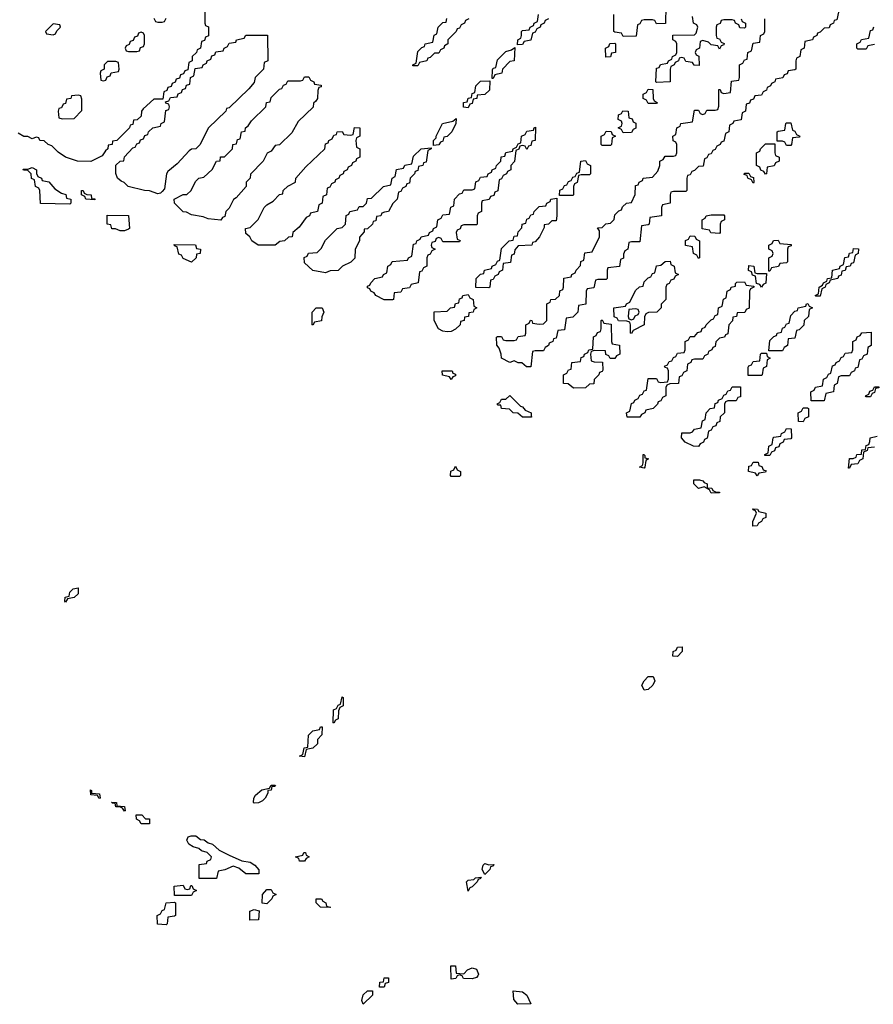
# Model space of a CAD drawing. Header units: inches. Extents: x 2710028 to 2964570, y 496606 to 722708.
# Tile 160 of 228: x 2851851 to 2855924, y 693626 to 698326. Entities that reach past the tile are written whole.
import ezdxf

# ---------------------------------------------------------------- set-up
doc = ezdxf.new("R2010")
doc.units = ezdxf.units.IN
doc.header["$MEASUREMENT"] = 0
doc.layers.add('C8659', color=7, linetype='Continuous')

msp = doc.modelspace()

# ---------------------------------------------------------------- linework, layer by layer
at = {"layer": 'C8659', "color": 6}
for points in [[(2854934, 698390), (2854932.7, 698307.3), (2854890, 698306), (2854882, 698322), (2854870, 698326), (2854830, 698326), (2854818, 698322), (2854810, 698306), (2854798, 698302), (2854792.7, 698247.3), (2854730, 698246), (2854722, 698262), (2854690, 698266), (2854686, 698270), (2854686, 698350)], [(2852734, 698370), (2852734, 698310), (2852738, 698298), (2852751.6, 698291.6), (2852751.6, 698248.4), (2852738, 698242), (2852732.7, 698227.3), (2852718, 698222), (2852714, 698190), (2852698, 698182), (2852694, 698170), (2852674, 698150), (2852674, 698130), (2852658, 698122), (2852652.7, 698087.3), (2852638, 698082), (2852632.7, 698067.3), (2852618, 698062), (2852612.7, 698047.3), (2852598, 698042), (2852592.7, 698027.3), (2852578, 698022), (2852572.7, 698007.3), (2852558, 698002), (2852552.7, 697987.3), (2852538, 697982), (2852534, 697946), (2852490, 697946), (2852439.6, 697900.4), (2852432, 697890), (2852430, 697866), (2852411.6, 697848.4), (2852394, 697846), (2852390, 697826), (2852378, 697822), (2852374, 697810), (2852314, 697750), (2852294, 697746), (2852292, 697730), (2852272.7, 697727.3), (2852270.9, 697709.1), (2852259.6, 697700.4), (2852243.6, 697676.4), (2852190, 697649.3), (2852126, 697650), (2852068.7, 697670), (2852033.6, 697693.6), (2852004, 697724), (2851986, 697730), (2851968, 697748), (2851946, 697750), (2851942, 697762), (2851930, 697766), (2851910, 697758), (2851889, 697769), (2851870, 697769.2), (2851844, 697784)], [(2852490, 698334), (2852498, 698318), (2852510, 698314), (2852530, 698314), (2852542, 698318), (2852550, 698334)], [(2853994, 698330), (2853978, 698322), (2853974, 698310), (2853958, 698302), (2853950, 698286), (2853938, 698282), (2853934, 698270), (2853894, 698230), (2853894, 698210), (2853878, 698202), (2853874, 698190), (2853858, 698182), (2853850, 698166), (2853830, 698166), (2853810, 698146), (2853798, 698142), (2853794, 698130), (2853758, 698122), (2853750, 698106), (2853726, 698106), (2853726, 698110), (2853742, 698118), (2853750, 698174), (2853770, 698194), (2853782, 698198), (2853786, 698210), (2853822, 698218), (2853828.4, 698251.6), (2853842, 698258), (2853848, 698290), (2853870, 698312), (2853886, 698314), (2853888.9, 698331.1)], [(2855758, 698362), (2855750, 698326), (2855738, 698322), (2855734, 698310), (2855718, 698302), (2855712.7, 698287.3), (2855690, 698286), (2855670, 698266), (2855658, 698262), (2855654, 698250), (2855638, 698242), (2855634, 698230), (2855598, 698222), (2855594, 698190), (2855578, 698182), (2855574, 698150), (2855558, 698142), (2855554, 698130), (2855554, 698090), (2855550, 698086), (2855518, 698082), (2855512.7, 698067.3), (2855498, 698062), (2855491.6, 698048.4), (2855458, 698042), (2855454, 698030), (2855438, 698022), (2855434, 698010), (2855418, 698002), (2855414, 697990), (2855398, 697982), (2855390, 697966), (2855358, 697962), (2855352.7, 697947.3), (2855338, 697942), (2855332.7, 697927.3), (2855318, 697922), (2855314, 697890), (2855298, 697882), (2855292.7, 697847.3), (2855258, 697842), (2855254, 697830), (2855238, 697822), (2855234, 697790), (2855218, 697782), (2855210, 697746), (2855198, 697742), (2855194, 697730), (2855178, 697722), (2855170, 697706), (2855158, 697702), (2855150, 697686), (2855138, 697682), (2855130, 697666), (2855118, 697662), (2855112.7, 697627.3), (2855090, 697626), (2855070, 697606), (2855058, 697602), (2855050, 697586), (2855038, 697582), (2855034, 697570), (2855034, 697510), (2855030, 697506), (2854970, 697506), (2854958, 697502), (2854954, 697490), (2854954, 697450), (2854918, 697442), (2854914, 697430), (2854914, 697390), (2854858, 697382), (2854854, 697350), (2854850, 697346), (2854818, 697342), (2854810, 697266), (2854770, 697266), (2854758, 697262), (2854752, 697230), (2854738, 697222), (2854732.7, 697207.3), (2854731.6, 697188.4), (2854718, 697182), (2854712.7, 697147.3), (2854658, 697142), (2854654, 697130), (2854654, 697090), (2854650, 697086), (2854610, 697086), (2854598, 697082), (2854590, 697046), (2854558, 697042), (2854554, 697030), (2854552.7, 696967.3), (2854518, 696962), (2854514, 696930), (2854490, 696906), (2854458, 696902), (2854450, 696846), (2854418, 696842), (2854410, 696806), (2854398, 696802), (2854394, 696790), (2854378, 696782), (2854374, 696770), (2854358, 696762), (2854350, 696746), (2854310, 696746), (2854298, 696742), (2854290, 696668.7), (2854268.9, 696668.9), (2854247.3, 696687.3), (2854230, 696688), (2854210, 696698), (2854190, 696689.2), (2854149, 696710), (2854148.7, 696728.7), (2854138, 696758), (2854127.3, 696772.7), (2854126, 696810), (2854130, 696814), (2854150, 696814), (2854158, 696798), (2854170, 696794), (2854210, 696794), (2854222, 696798), (2854230, 696814), (2854262, 696818), (2854266, 696830), (2854266, 696870), (2854282, 696878), (2854288.4, 696891.6), (2854294, 696890), (2854298, 696878), (2854330, 696872), (2854350, 696874), (2854366, 696890), (2854366, 696970), (2854382, 696978), (2854386, 696990), (2854407.3, 696992.7), (2854426, 697010), (2854428.7, 697031.3), (2854442, 697038), (2854446, 697050), (2854448, 697092), (2854482, 697098), (2854486, 697110), (2854502, 697118), (2854506, 697130), (2854527.3, 697152.7), (2854528.4, 697171.6), (2854542, 697178), (2854547.3, 697212.7), (2854582, 697218), (2854618, 697290), (2854618, 697318), (2854608, 697332), (2854630, 697334), (2854648.4, 697351.6), (2854670, 697354), (2854687.3, 697372.7), (2854690, 697394), (2854710, 697414), (2854722, 697418), (2854727.3, 697432.7), (2854746, 697450), (2854770, 697454), (2854788.4, 697491.6), (2854790, 697534), (2854802, 697538), (2854806, 697550), (2854822, 697558), (2854826, 697570), (2854870, 697574), (2854896.4, 697603.6), (2854906, 697630), (2854906, 697650), (2854922, 697658), (2854930, 697674), (2854970, 697674), (2854982, 697678), (2854986, 697690), (2854986, 697730), (2854982, 697742), (2854968.4, 697748.4), (2854968, 697770), (2854982, 697778), (2854986, 697810), (2855002, 697818), (2855006, 697830), (2855062, 697838), (2855070, 697894), (2855090, 697894), (2855098, 697878), (2855110, 697874), (2855122, 697878), (2855130, 697894), (2855170, 697894), (2855182, 697898), (2855187.3, 697912.7), (2855187.3, 697992.7), (2855192.7, 697992.7), (2855198, 697978), (2855210, 697974), (2855242, 697978), (2855247.3, 698032.7), (2855282, 698038), (2855286, 698050), (2855286, 698110), (2855302, 698118), (2855310, 698134), (2855322, 698138), (2855326, 698170), (2855342, 698178), (2855350, 698214), (2855382, 698218), (2855386, 698250), (2855402, 698258), (2855406, 698270), (2855406, 698330)], [(2854374, 698330), (2854358, 698322), (2854354, 698310), (2854338, 698302), (2854334, 698290), (2854318, 698282), (2854310, 698266), (2854298, 698262), (2854290, 698228), (2854258, 698222), (2854250, 698208), (2854226, 698206), (2854228, 698230), (2854242, 698238), (2854246, 698250), (2854246, 698270), (2854250, 698274), (2854282, 698278), (2854286, 698290), (2854302, 698298), (2854306, 698310), (2854322, 698318), (2854326, 698350)], [(2855294, 698330), (2855298, 698318), (2855314, 698310), (2855314, 698290), (2855310, 698286), (2855287.3, 698287.3), (2855282, 698302), (2855266, 698310), (2855262, 698322), (2855250, 698326), (2855210, 698326), (2855198, 698322), (2855192.7, 698307.3), (2855178, 698302), (2855174, 698290), (2855174, 698250), (2855178, 698238), (2855190, 698234), (2855198, 698218), (2855212, 698212), (2855210, 698206), (2855198, 698202), (2855190, 698186), (2855182, 698202), (2855150, 698206), (2855138, 698218), (2855110, 698226), (2855098, 698222), (2855094, 698190), (2855078, 698182), (2855074, 698170), (2855078, 698158), (2855091.6, 698151.6), (2855092.7, 698107.3), (2855068.4, 698108.4), (2855062, 698122), (2855030, 698126), (2855022, 698142), (2855010, 698146), (2854998, 698142), (2854994, 698130), (2854978, 698122), (2854974, 698110), (2854958, 698102), (2854954, 698090), (2854954, 698030), (2854890, 698026), (2854886, 698030), (2854890, 698094), (2854902, 698098), (2854908.4, 698111.6), (2854942, 698118), (2854946, 698130), (2854962, 698138), (2854966, 698150), (2854982, 698158), (2854986, 698170), (2854986, 698210), (2854982, 698222), (2854968, 698230), (2854967.3, 698252.7), (2855070, 698254), (2855078, 698262), (2855086, 698290), (2855082, 698302), (2855066, 698310), (2855062, 698342)], [(2855930, 698208), (2855898, 698202), (2855890, 698186), (2855850, 698186), (2855846, 698190), (2855846, 698210), (2855862, 698218), (2855868.4, 698231.6), (2855902, 698238), (2855910, 698274), (2855922, 698278), (2855927.3, 698292.7)], [(2855930, 696286), (2855898, 696282), (2855894, 696270), (2855878, 696262), (2855874, 696230), (2855858, 696222), (2855850, 696206), (2855818, 696202), (2855810, 696186), (2855806, 696186), (2855810, 696231.3), (2855828, 696232), (2855842, 696238), (2855846, 696250), (2855867.3, 696252.7), (2855870, 696272), (2855886, 696274), (2855890, 696294), (2855902, 696298), (2855908, 696312), (2855908.7, 696330), (2855942, 696338)]]:
    msp.add_lwpolyline(points, dxfattribs=at)
for points in [[(2852010, 698306), (2851974, 698270), (2851978, 698258), (2852010, 698254), (2852022, 698258), (2852027.3, 698272.7), (2852046, 698290), (2852042, 698302)], [(2852510, 697495.3), (2852470, 697509), (2852446, 697510), (2852368.7, 697530), (2852349.3, 697549.3), (2852334.6, 697554.6), (2852318, 697570), (2852308.7, 697591.3), (2852309.1, 697630.9), (2852330, 697651.3), (2852347.3, 697652.7), (2852350, 697672), (2852390, 697714), (2852402, 697718), (2852410, 697734), (2852422, 697738), (2852427.3, 697752.7), (2852442, 697758), (2852447.3, 697772.7), (2852462, 697778), (2852466, 697790), (2852486, 697810), (2852522, 697818), (2852526, 697830), (2852542, 697838), (2852548, 697892), (2852562, 697898), (2852566, 697910), (2852562, 697922), (2852547.3, 697927.3), (2852546, 697934), (2852562, 697938), (2852570, 697954), (2852602, 697958), (2852607.3, 697972.7), (2852622, 697978), (2852627.3, 697992.7), (2852642, 697998), (2852647.3, 698012.7), (2852662, 698018), (2852666, 698050), (2852682, 698058), (2852687.3, 698092.7), (2852722, 698098), (2852726, 698110), (2852742, 698118), (2852746, 698130), (2852762, 698138), (2852767.3, 698152.7), (2852782, 698158), (2852787.3, 698172.7), (2852822, 698178), (2852826, 698190), (2852842, 698198), (2852850, 698214), (2852882, 698218), (2852886, 698230), (2852922, 698238), (2852930, 698252), (2853032.7, 698252.7), (2853034, 698130), (2853018, 698122), (2853014, 698090), (2852974, 698050), (2852970, 698026), (2852943.6, 697996.4), (2852850, 697906), (2852838, 697902), (2852834, 697890), (2852752, 697810), (2852710, 697728), (2852690.9, 697709.1), (2852670, 697708), (2852659.6, 697700.4), (2852602, 697638), (2852558, 697602), (2852551.3, 697590), (2852542, 697518), (2852530, 697506), (2852522, 697498)], [(2852430, 698266), (2852418, 698262), (2852412.7, 698247.3), (2852398, 698242), (2852392.7, 698227.3), (2852378, 698222), (2852372.7, 698207.3), (2852358, 698202), (2852354, 698190), (2852358, 698178), (2852370, 698174), (2852410, 698174), (2852422, 698178), (2852427.3, 698192.7), (2852442, 698198), (2852446, 698210), (2852446, 698250), (2852442, 698262)], [(2854106, 698046), (2854107.3, 698087.3), (2854110, 698094), (2854122, 698098), (2854130, 698134), (2854170, 698174), (2854198, 698182), (2854214, 698194), (2854210.9, 698129.1), (2854190, 698126), (2854154, 698090), (2854152, 698070), (2854118, 698062), (2854110, 698046)], [(2854647.3, 698147.3), (2854646, 698190), (2854662, 698198), (2854667.3, 698212.7), (2854690, 698214), (2854694, 698210), (2854694, 698170), (2854674, 698166), (2854670, 698148)], [(2852310, 698126), (2852270, 698126), (2852254, 698110), (2852254, 698090), (2852238, 698082), (2852234, 698070), (2852238, 698038), (2852250, 698034), (2852262, 698038), (2852267.3, 698052.7), (2852282, 698058), (2852287.3, 698072.7), (2852322, 698078), (2852326, 698090), (2852322, 698122)], [(2852810, 697368.7), (2852750, 697375.3), (2852725.6, 697385.6), (2852670, 697394), (2852646.6, 697406.6), (2852630, 697409.4), (2852588.7, 697450), (2852588, 697470), (2852630, 697491.3), (2852648, 697492), (2852668.7, 697511.3), (2852690, 697554), (2852706, 697570), (2852730, 697574), (2852768.4, 697611.6), (2852789.3, 697650.7), (2852807.3, 697652.7), (2852809.3, 697670.7), (2852828, 697672), (2852848.4, 697691.6), (2852866, 697710), (2852868, 697730), (2852886, 697734), (2852890, 697754), (2852902, 697758), (2852908.9, 697791.1), (2852926, 697794), (2852928, 697810), (2852940.4, 697819.6), (2852956.4, 697843.6), (2853026, 697910), (2853028, 697930), (2853046, 697934), (2853050, 697954), (2853090, 697994), (2853102, 697998), (2853110, 698014), (2853122, 698018), (2853130, 698034), (2853190, 698034), (2853202, 698038), (2853210, 698054), (2853230, 698054), (2853238, 698038), (2853254, 698030), (2853258, 698018), (2853290, 698014), (2853290, 698006), (2853278, 698002), (2853272.7, 697987.3), (2853271.3, 697950), (2853263.6, 697936.4), (2853252, 697928), (2853250.9, 697909.1), (2853179.6, 697840.4), (2853150, 697786), (2853090, 697728), (2853070, 697726), (2853050, 697698), (2853031.6, 697688.4), (2853012, 697650), (2852952, 697588), (2852950.9, 697569.1), (2852932, 697550), (2852931.3, 697530), (2852883.6, 697476.4), (2852871.6, 697468.4), (2852850, 697426), (2852834, 697410), (2852830, 697386), (2852818, 697382)], [(2853990, 697906), (2853968, 697908), (2853968.7, 697930), (2853986, 697934), (2853990, 697952), (2854006, 697954), (2854010, 697974), (2854022, 697978), (2854028, 698010), (2854050, 698032), (2854094, 698034), (2854092, 697990), (2854070, 697968.7), (2854034, 697966), (2854032, 697950), (2854014, 697946), (2854010, 697926), (2853998, 697922)], [(2852130, 697966), (2852098, 697962), (2852094, 697950), (2852074, 697946), (2852070, 697926), (2852058, 697922), (2852050, 697906), (2852038, 697902), (2852034, 697890), (2852038, 697858), (2852052.7, 697852.7), (2852110, 697854), (2852147.3, 697892.7), (2852147.3, 697947.3), (2852142, 697962)], [(2854850, 697926), (2854842, 697942), (2854826, 697950), (2854826, 697970), (2854842, 697978), (2854850, 697994), (2854872.7, 697992.7), (2854874, 697950), (2854878, 697938), (2854892, 697930), (2854890, 697926)], [(2854730, 697786), (2854722, 697802), (2854706, 697810), (2854722, 697818), (2854726, 697830), (2854722, 697842), (2854706, 697850), (2854708.4, 697871.6), (2854722, 697878), (2854728.4, 697891.6), (2854754, 697890), (2854758, 697858), (2854772.7, 697852.7), (2854778, 697838), (2854791.6, 697831.6), (2854791.6, 697808.4), (2854778, 697802), (2854770, 697788)], [(2853070, 697249), (2852988.7, 697250), (2852958, 697270), (2852948.7, 697288.7), (2852930, 697306), (2852928.7, 697330), (2852950, 697334), (2852988.4, 697371.6), (2853018, 697430), (2853030, 697442), (2853060.4, 697459.6), (2853090, 697492), (2853106, 697494), (2853108, 697510), (2853130, 697532), (2853166, 697550), (2853168, 697570), (2853216.4, 697623.6), (2853306, 697710), (2853310, 697734), (2853322, 697738), (2853326, 697750), (2853342, 697758), (2853350, 697774), (2853362, 697778), (2853366, 697790), (2853390, 697792), (2853398, 697778), (2853430, 697774), (2853442, 697778), (2853448.9, 697811.1), (2853474, 697810), (2853474, 697770), (2853458, 697762), (2853454, 697750), (2853458, 697718), (2853474, 697710), (2853474, 697670), (2853458, 697662), (2853454, 697650), (2853438, 697642), (2853434, 697630), (2853418, 697622), (2853414, 697610), (2853398, 697602), (2853394, 697590), (2853378, 697582), (2853374, 697570), (2853358, 697562), (2853354, 697550), (2853338, 697542), (2853330, 697526), (2853318, 697522), (2853314, 697490), (2853298, 697482), (2853294, 697450), (2853278, 697442), (2853272, 697410), (2853238, 697402), (2853234, 697390), (2853218, 697382), (2853183.6, 697336.4), (2853154, 697310), (2853151.1, 697288.9), (2853132.7, 697287.3), (2853114, 697270), (2853092.7, 697267.3)], [(2854270, 697706), (2854262, 697722), (2854250, 697726), (2854238, 697722), (2854232.7, 697707.3), (2854218, 697702), (2854211.6, 697648.4), (2854194, 697630), (2854194, 697610), (2854178, 697602), (2854174, 697590), (2854158, 697582), (2854150, 697566), (2854138, 697562), (2854131.6, 697508.4), (2854118, 697502), (2854112.7, 697487.3), (2854098, 697482), (2854091.6, 697468.4), (2854058, 697462), (2854054, 697450), (2854054, 697410), (2854038, 697402), (2854034, 697390), (2854034, 697350), (2854030, 697346), (2853970, 697346), (2853958, 697342), (2853952.7, 697327.3), (2853938, 697322), (2853934, 697310), (2853938, 697278), (2853952.7, 697272.7), (2853950, 697266), (2853870, 697266), (2853862, 697282), (2853850, 697286), (2853838, 697282), (2853832.7, 697267.3), (2853818, 697262), (2853814, 697250), (2853818, 697238), (2853834, 697230), (2853818, 697222), (2853810, 697206), (2853798, 697202), (2853794, 697190), (2853794, 697150), (2853778, 697142), (2853770, 697126), (2853758, 697122), (2853752, 697070), (2853718, 697062), (2853710, 697046), (2853678, 697042), (2853670, 697026), (2853638, 697022), (2853634, 696990), (2853630, 696988), (2853590, 696988.7), (2853550, 697008.7), (2853542, 697022), (2853526, 697030), (2853522, 697042), (2853510, 697046), (2853510, 697054), (2853522, 697058), (2853526, 697070), (2853546, 697090), (2853582, 697098), (2853586, 697110), (2853602, 697118), (2853608, 697150), (2853622, 697158), (2853628.4, 697171.6), (2853702, 697178), (2853706, 697190), (2853722, 697198), (2853730, 697254), (2853742, 697258), (2853746, 697270), (2853762, 697278), (2853766, 697290), (2853802, 697298), (2853806, 697310), (2853822, 697318), (2853826, 697330), (2853842, 697338), (2853846, 697370), (2853862, 697378), (2853870, 697394), (2853902, 697398), (2853908.7, 697431.3), (2853922, 697438), (2853926, 697470), (2853950, 697494), (2853962, 697498), (2853970, 697514), (2854010, 697514), (2854022, 697518), (2854027.3, 697552.7), (2854042, 697558), (2854050, 697574), (2854082, 697578), (2854086, 697590), (2854102, 697598), (2854106, 697610), (2854122, 697618), (2854126, 697630), (2854146, 697650), (2854148.7, 697671.3), (2854166, 697674), (2854170, 697692), (2854202, 697698), (2854206, 697710), (2854222, 697718), (2854230, 697734), (2854242, 697738), (2854246, 697770), (2854262, 697778), (2854270, 697794), (2854302, 697798), (2854306, 697810), (2854312.7, 697812.7), (2854311, 697749), (2854294, 697746), (2854290, 697726), (2854278, 697722)], [(2853826, 697726), (2853826, 697750), (2853838, 697762), (2853838, 697770), (2853869, 697830), (2853918, 697842), (2853934, 697854), (2853932, 697830), (2853912, 697790), (2853890, 697768), (2853874, 697766), (2853870, 697746), (2853858, 697742), (2853850, 697728)], [(2855510, 697726), (2855502, 697742), (2855490, 697746), (2855466, 697746), (2855466, 697790), (2855470, 697794), (2855502, 697798), (2855506, 697830), (2855510, 697834), (2855530, 697834), (2855538, 697798), (2855550, 697794), (2855558, 697778), (2855574, 697770), (2855570, 697766), (2855538, 697762), (2855534, 697730), (2855530, 697726)], [(2854630, 697726), (2854626, 697730), (2854626, 697770), (2854642, 697778), (2854650, 697794), (2854672.7, 697792.7), (2854678, 697778), (2854694, 697770), (2854678, 697762), (2854674, 697730), (2854670, 697726)], [(2855410, 697588), (2855402, 697602), (2855387.3, 697607.3), (2855382, 697622), (2855366, 697630), (2855366, 697690), (2855382, 697698), (2855386, 697710), (2855410, 697734), (2855454, 697734), (2855454, 697690), (2855458, 697678), (2855474, 697670), (2855474, 697650), (2855458, 697642), (2855451.3, 697628.7), (2855418, 697622), (2855414, 697590)], [(2853310, 697118), (2853250, 697129.2), (2853210, 697166), (2853208.4, 697191.6), (2853222, 697198), (2853228.4, 697211.6), (2853270, 697214), (2853290, 697234), (2853310, 697274), (2853326, 697290), (2853366, 697330), (2853390, 697334), (2853406, 697350), (2853408.4, 697391.6), (2853422, 697398), (2853426, 697410), (2853462, 697418), (2853470, 697434), (2853490, 697434), (2853506, 697450), (2853510, 697472), (2853530, 697474), (2853586, 697530), (2853622, 697538), (2853628, 697570), (2853642, 697578), (2853648.9, 697611.1), (2853682, 697618), (2853688.4, 697631.6), (2853722, 697638), (2853730, 697674), (2853766, 697710), (2853814, 697714), (2853814, 697710), (2853798, 697702), (2853790, 697646), (2853778, 697642), (2853774, 697630), (2853754, 697626), (2853750, 697606), (2853738, 697602), (2853734, 697590), (2853714, 697570), (2853710, 697546), (2853698, 697542), (2853694, 697530), (2853678, 697522), (2853670, 697506), (2853658, 697502), (2853652, 697470), (2853631, 697449), (2853611.3, 697410), (2853592, 697408), (2853578, 697402), (2853574, 697390), (2853554, 697386), (2853550, 697366), (2853538, 697362), (2853534, 697350), (2853510, 697328), (2853494, 697326), (2853494, 697314), (2853472.7, 697287.3), (2853472, 697270), (2853452, 697230), (2853450, 697188), (2853430.9, 697169.1), (2853391.1, 697148.9), (2853370, 697128.7), (2853332.7, 697127.3)], [(2852090, 697446), (2851950, 697448), (2851946, 697510), (2851942, 697522), (2851926, 697530), (2851922, 697562), (2851907.3, 697567.3), (2851906, 697590), (2851890, 697606), (2851868.4, 697608.4), (2851867.3, 697612.7), (2851890, 697612), (2851910, 697621), (2851931, 697610), (2851931.6, 697591.6), (2851938, 697578), (2851954, 697570), (2851958, 697558), (2851990, 697552), (2852018, 697518), (2852050, 697498), (2852071, 697491), (2852074, 697474), (2852094, 697470), (2852094, 697450)], [(2854426, 697486), (2854428.4, 697511.6), (2854442, 697518), (2854450, 697534), (2854462, 697538), (2854470, 697554), (2854482, 697558), (2854490, 697574), (2854502, 697578), (2854510, 697594), (2854522, 697598), (2854528, 697650), (2854550, 697654), (2854558, 697638), (2854574, 697630), (2854574, 697590), (2854570, 697586), (2854530, 697586), (2854518, 697582), (2854511.6, 697548.4), (2854498, 697542), (2854494, 697530), (2854494, 697490), (2854490, 697486)], [(2855350, 697546), (2855342, 697562), (2855326, 697570), (2855322, 697582), (2855307.3, 697587.3), (2855310, 697594), (2855330, 697594), (2855338, 697578), (2855352.7, 697572.7), (2855354, 697550)], [(2852210, 697466), (2852166, 697470), (2852162, 697482), (2852146, 697490), (2852146, 697510), (2852154, 697510), (2852158, 697498), (2852171.3, 697491.3), (2852191.3, 697490), (2852192.7, 697472.7), (2852210, 697471.3)], [(2854090, 697046), (2854027.3, 697047.3), (2854029.1, 697090.9), (2854050, 697112), (2854066, 697114), (2854068.9, 697131.1), (2854102, 697138), (2854106, 697150), (2854122, 697158), (2854130, 697174), (2854142, 697178), (2854150, 697234), (2854186, 697270), (2854206, 697274), (2854210, 697292), (2854226, 697294), (2854230, 697314), (2854247.3, 697332.7), (2854248, 697350), (2854266, 697354), (2854270, 697374), (2854282, 697378), (2854290, 697394), (2854302, 697398), (2854306, 697410), (2854330, 697434), (2854362, 697438), (2854366, 697450), (2854382, 697458), (2854386, 697470), (2854414, 697474), (2854414, 697390), (2854410, 697366), (2854390, 697366), (2854374, 697350), (2854354, 697346), (2854354, 697334), (2854330.9, 697289.1), (2854310, 697266), (2854298, 697262), (2854294, 697250), (2854230, 697246), (2854212.7, 697227.3), (2854210, 697206), (2854198, 697202), (2854192.7, 697167.3), (2854158, 697162), (2854154, 697130), (2854138, 697122), (2854134, 697110), (2854118, 697102), (2854110, 697086), (2854098, 697082), (2854094, 697050)], [(2852330, 697318), (2852307.3, 697327.3), (2852290, 697328), (2852286, 697346), (2852268.7, 697350), (2852267.3, 697392.7), (2852370, 697391.3), (2852374, 697330), (2852370, 697326), (2852350, 697318)], [(2855190, 697306), (2855148.4, 697308.4), (2855142, 697322), (2855107.3, 697327.3), (2855108, 697370), (2855122, 697378), (2855126, 697390), (2855150, 697394), (2855210, 697394), (2855214, 697390), (2855214, 697370), (2855198, 697362), (2855194, 697350), (2855194, 697310)], [(2855090, 697186), (2855082, 697202), (2855066, 697210), (2855062, 697242), (2855028.4, 697248.4), (2855028.4, 697271.6), (2855042, 697278), (2855050, 697294), (2855072.7, 697292.7), (2855078, 697278), (2855094, 697270), (2855094, 697190)], [(2852670, 697168.7), (2852630, 697186), (2852622, 697202), (2852610, 697206), (2852602, 697242), (2852590, 697246), (2852587.3, 697252.7), (2852690, 697250.7), (2852694, 697234), (2852714, 697230), (2852712, 697210), (2852694, 697206), (2852692, 697190)], [(2855426, 697126), (2855426, 697190), (2855442, 697198), (2855446, 697210), (2855442, 697222), (2855426, 697230), (2855426, 697250), (2855442, 697258), (2855448.4, 697271.6), (2855470, 697274), (2855478, 697258), (2855532.7, 697252.7), (2855532.7, 697247.3), (2855518, 697242), (2855514, 697230), (2855514, 697170), (2855510, 697166), (2855478, 697162), (2855471.6, 697148.4), (2855438, 697142), (2855430, 697126)], [(2855650, 697006), (2855646, 697010), (2855662, 697018), (2855666, 697050), (2855682, 697058), (2855686, 697070), (2855702, 697078), (2855706, 697090), (2855726, 697094), (2855728.9, 697131.1), (2855762, 697138), (2855766, 697150), (2855782, 697158), (2855788.9, 697191.1), (2855806, 697194), (2855810, 697212), (2855826, 697214), (2855830, 697234), (2855852.7, 697232.7), (2855852, 697210), (2855838, 697202), (2855830, 697166), (2855818, 697162), (2855814, 697150), (2855794, 697146), (2855790, 697128), (2855774, 697126), (2855770, 697106), (2855758, 697102), (2855754, 697090), (2855718, 697082), (2855714, 697070), (2855698, 697062), (2855694, 697050), (2855678, 697042), (2855670, 697006)], [(2854770, 696828), (2854766, 696830), (2854766, 696870), (2854762, 696882), (2854747.3, 696887.3), (2854708, 696888), (2854702, 696902), (2854688, 696908), (2854686, 696950), (2854742, 696958), (2854746, 696970), (2854762, 696978), (2854790, 697034), (2854808.4, 697051.6), (2854826, 697054), (2854830, 697074), (2854850, 697094), (2854862, 697098), (2854870, 697114), (2854882, 697118), (2854888.9, 697151.1), (2854910, 697154), (2854930, 697172), (2854954, 697174), (2854958, 697158), (2854974, 697150), (2854978, 697118), (2854994, 697110), (2854978, 697102), (2854972.7, 697087.3), (2854958, 697082), (2854950, 697066), (2854938, 697062), (2854934, 697050), (2854934, 696990), (2854912, 696968), (2854911.3, 696950), (2854890.9, 696929.1), (2854852, 696928), (2854838, 696922), (2854832.7, 696907.3), (2854830.9, 696869.1), (2854778, 696842)], [(2855370, 697114), (2855414, 697114), (2855411.6, 697068.4), (2855398, 697062), (2855390, 697048.7), (2855382, 697062), (2855366, 697066), (2855362, 697102), (2855347.3, 697107.3), (2855342, 697122), (2855328.4, 697128.4), (2855330, 697152), (2855354, 697150), (2855358, 697118)], [(2854810, 696428), (2854750, 696428.7), (2854746, 696450), (2854762, 696458), (2854770, 696494), (2854782, 696498), (2854786, 696510), (2854802, 696518), (2854810, 696534), (2854822, 696538), (2854830, 696554), (2854842, 696558), (2854850, 696614), (2854890, 696614), (2854898, 696598), (2854910, 696594), (2854942, 696598), (2854946, 696610), (2854946, 696650), (2854942, 696662), (2854930, 696666), (2854928.4, 696671.6), (2854942, 696678), (2854950, 696694), (2854962, 696698), (2854970, 696714), (2854982, 696718), (2854990, 696734), (2855022, 696738), (2855026, 696750), (2855026, 696790), (2855042, 696798), (2855050, 696814), (2855070, 696814), (2855087.3, 696832.7), (2855102, 696838), (2855107.3, 696852.7), (2855122, 696858), (2855126, 696870), (2855150, 696894), (2855162, 696898), (2855170, 696914), (2855182, 696918), (2855186, 696950), (2855202, 696958), (2855208.7, 696991.3), (2855222, 696998), (2855226, 697030), (2855242, 697038), (2855246, 697050), (2855266, 697054), (2855266, 697066), (2855272.7, 697072.7), (2855310, 697074), (2855318, 697058), (2855354, 697054), (2855354, 697050), (2855338, 697042), (2855334, 697030), (2855331.6, 696948.4), (2855318, 696942), (2855311.6, 696928.4), (2855274, 696926), (2855271.1, 696908.9), (2855254, 696906), (2855251.6, 696888.4), (2855234, 696870), (2855230, 696826), (2855218, 696822), (2855214, 696810), (2855190, 696806), (2855172, 696788), (2855170, 696766), (2855158, 696762), (2855154, 696750), (2855138, 696742), (2855134, 696730), (2855118, 696722), (2855110, 696706), (2855070, 696706), (2855058, 696702), (2855054, 696690), (2855038, 696682), (2855034, 696650), (2855018, 696642), (2855010, 696626), (2854998, 696622), (2854994, 696590), (2854952.7, 696587.3), (2854938, 696582), (2854934, 696570), (2854934, 696530), (2854918, 696522), (2854910, 696506), (2854898, 696502), (2854894, 696490), (2854874, 696470), (2854838, 696462), (2854834, 696450), (2854818, 696442)], [(2853890, 696835.3), (2853870, 696839), (2853848.7, 696850), (2853828, 696890), (2853828.4, 696931.6), (2853890, 696934), (2853906, 696950), (2853926, 696954), (2853930, 696972), (2853946, 696974), (2853950, 696994), (2853962, 696998), (2853966, 697010), (2853990, 697014), (2853998, 696998), (2854014, 696990), (2854018, 696958), (2854032, 696950), (2854018, 696942), (2854014, 696930), (2853994, 696926), (2853992, 696910), (2853974, 696906), (2853972, 696890), (2853954, 696886), (2853952, 696870), (2853930, 696848), (2853910, 696838)], [(2855426, 696746), (2855430, 696794), (2855450, 696814), (2855462, 696818), (2855466, 696830), (2855486, 696834), (2855490, 696854), (2855502, 696858), (2855510, 696874), (2855522, 696878), (2855530, 696914), (2855550, 696934), (2855562, 696938), (2855566, 696950), (2855602, 696958), (2855606, 696970), (2855612, 696972), (2855618, 696958), (2855634, 696950), (2855618, 696942), (2855614, 696910), (2855594, 696890), (2855592.7, 696867.3), (2855570, 696846), (2855558, 696842), (2855550, 696806), (2855518, 696802), (2855514, 696770), (2855498, 696762), (2855490, 696746)], [(2853250, 696868), (2853246, 696870), (2853246, 696930), (2853266, 696950), (2853294, 696950), (2853302, 696930), (2853292.7, 696907.3), (2853291.6, 696888.4), (2853258, 696882)], [(2854790, 696946), (2854758, 696942), (2854754, 696910), (2854758, 696898), (2854770, 696894), (2854782, 696898), (2854787.3, 696912.7), (2854802, 696918), (2854806, 696930), (2854802, 696942)], [(2854668, 696708), (2854662, 696722), (2854648.4, 696728.4), (2854646, 696746), (2854592.7, 696747.3), (2854578, 696742), (2854574, 696730), (2854578, 696698), (2854592.7, 696692.7), (2854632, 696692), (2854632.7, 696652.7), (2854630, 696646), (2854618, 696642), (2854614, 696630), (2854592, 696608), (2854590, 696588), (2854570, 696586), (2854550, 696568), (2854492.7, 696567.3), (2854467.3, 696587.3), (2854446, 696590), (2854446, 696630), (2854462, 696638), (2854470, 696654), (2854482, 696658), (2854486, 696690), (2854526, 696694), (2854530, 696714), (2854542, 696718), (2854546, 696730), (2854562, 696738), (2854566, 696750), (2854586, 696754), (2854588.4, 696811.6), (2854602, 696818), (2854607.3, 696832.7), (2854622, 696838), (2854626, 696850), (2854626, 696890), (2854630, 696894), (2854638, 696878), (2854672.7, 696872.7), (2854674, 696790), (2854678, 696778), (2854712.7, 696772.7), (2854714, 696730), (2854698, 696722), (2854690, 696708)], [(2855690, 696506), (2855627.3, 696507.3), (2855626, 696550), (2855642, 696558), (2855648.4, 696571.6), (2855682, 696578), (2855686, 696610), (2855702, 696618), (2855710, 696634), (2855722, 696638), (2855730, 696674), (2855742, 696678), (2855746, 696690), (2855762, 696698), (2855770, 696714), (2855782, 696718), (2855790, 696734), (2855822, 696738), (2855826, 696750), (2855826, 696790), (2855842, 696798), (2855847.3, 696812.7), (2855862, 696818), (2855870, 696832), (2855914, 696834), (2855914, 696770), (2855898, 696762), (2855894, 696730), (2855878, 696722), (2855870, 696706), (2855858, 696702), (2855850, 696666), (2855838, 696662), (2855834, 696650), (2855818, 696642), (2855810, 696626), (2855770, 696626), (2855758, 696622), (2855751.3, 696588.7), (2855738, 696582), (2855734, 696550), (2855698, 696542)], [(2855327.3, 696627.3), (2855327.3, 696667.3), (2855330, 696674), (2855342, 696678), (2855350, 696694), (2855382, 696698), (2855386, 696730), (2855390, 696734), (2855414, 696734), (2855418, 696718), (2855432, 696710), (2855418, 696702), (2855414, 696670), (2855398, 696662), (2855394, 696630), (2855390, 696628)], [(2853910, 696608.7), (2853902, 696622), (2853868.7, 696628.7), (2853866, 696650), (2853914, 696650), (2853918, 696638), (2853930, 696634), (2853930.8, 696629.2), (2853930, 696626), (2853918, 696622)], [(2855090, 696288.7), (2855066, 696290), (2855026, 696310), (2855008, 696330), (2855010, 696354), (2855050, 696354), (2855062, 696358), (2855070, 696372), (2855102, 696378), (2855108.7, 696411.3), (2855122, 696418), (2855126, 696450), (2855146, 696470), (2855166, 696474), (2855170, 696494), (2855182, 696498), (2855186, 696510), (2855202, 696518), (2855210, 696534), (2855222, 696538), (2855230, 696554), (2855242, 696558), (2855250, 696574), (2855290, 696574), (2855290, 696526), (2855278, 696522), (2855270, 696506), (2855230, 696506), (2855218, 696502), (2855214, 696490), (2855214, 696450), (2855194, 696430), (2855191.6, 696408.4), (2855178, 696402), (2855172.7, 696387.3), (2855158, 696382), (2855150, 696366), (2855138, 696362), (2855131.6, 696328.4), (2855118, 696322), (2855114, 696310), (2855098, 696302)], [(2855890, 696526), (2855886, 696530), (2855902, 696538), (2855907.3, 696552.7), (2855922, 696558), (2855930, 696574), (2855950, 696574), (2855950, 696568), (2855934, 696566), (2855930, 696546), (2855918, 696542), (2855910, 696526)], [(2854250, 696428), (2854228, 696448), (2854206, 696450), (2854187.3, 696467.3), (2854149.3, 696469.3), (2854146, 696486), (2854134, 696486), (2854128.4, 696491.6), (2854142, 696498), (2854150, 696514), (2854170, 696514), (2854190, 696532), (2854241, 696481), (2854250, 696478), (2854262, 696462), (2854290.7, 696450), (2854291.1, 696431.1), (2854294, 696430), (2854290, 696428.7)], [(2855590, 696406), (2855567.3, 696407.3), (2855566, 696450), (2855582, 696458), (2855590, 696474), (2855610, 696474), (2855614, 696470), (2855614, 696430), (2855598, 696422)], [(2855406, 696246), (2855406, 696250), (2855422, 696258), (2855426, 696290), (2855442, 696298), (2855446, 696330), (2855450, 696334), (2855482, 696338), (2855486, 696350), (2855502, 696358), (2855510, 696374), (2855532.7, 696372.7), (2855534, 696330), (2855530, 696326), (2855498, 696322), (2855494, 696310), (2855478, 696302), (2855472.7, 696287.3), (2855458, 696282), (2855452.7, 696267.3), (2855438, 696262), (2855430, 696246)], [(2854830, 696186), (2854808, 696190), (2854822, 696198), (2854826, 696210), (2854826, 696250), (2854829.4, 696250.6), (2854834, 696246), (2854834, 696234), (2854851.3, 696230), (2854838, 696222), (2854834, 696190)], [(2855370, 696148.7), (2855362, 696162), (2855328.7, 696170), (2855330, 696194), (2855342, 696198), (2855350, 696214), (2855374, 696214), (2855378, 696198), (2855392.7, 696192.7), (2855398, 696178), (2855412, 696172), (2855410, 696166), (2855378, 696162)], [(2853910, 696146), (2853906, 696150), (2853908.4, 696171.6), (2853922, 696178), (2853930, 696194), (2853938, 696178), (2853954, 696170), (2853954, 696150), (2853950, 696146)], [(2855150, 696066), (2855142, 696082), (2855116.4, 696096.4), (2855090, 696088), (2855068, 696110), (2855068, 696130), (2855094, 696130), (2855110, 696124.7), (2855116.3, 696116.3), (2855131, 696110), (2855132, 696092), (2855154, 696090), (2855158, 696078), (2855171.6, 696071.6), (2855190, 696071), (2855190, 696068)], [(2855348.4, 695908.4), (2855348.9, 695931.1), (2855366, 695970), (2855362, 695982), (2855350, 695986), (2855348.4, 695991.6), (2855372, 695990), (2855378, 695978), (2855410.8, 695970), (2855410.8, 695950), (2855396.9, 695943.1), (2855391, 695930), (2855376.9, 695923.1), (2855370, 695909.2)], [(2852070, 695546), (2852066, 695550), (2852068, 695570), (2852086, 695574), (2852090, 695594), (2852106, 695610), (2852130, 695614), (2852130, 695586), (2852110, 695568), (2852078, 695562)], [(2854990, 695286), (2854967.3, 695287.3), (2854969.3, 695310), (2854983.1, 695316.9), (2854990, 695330.8), (2855011.6, 695331.6), (2855012, 695310)], [(2854830, 695126), (2854819.3, 695150), (2854830, 695170.7), (2854849.3, 695190), (2854874, 695190), (2854882, 695170), (2854872, 695150), (2854850, 695128)], [(2853350, 694968), (2853346, 694970), (2853348.4, 695031.6), (2853362, 695038), (2853370, 695054), (2853382, 695058), (2853390, 695094), (2853394, 695090), (2853394, 695050), (2853378, 695042), (2853372.7, 695027.3), (2853371.1, 694988.9), (2853358, 694982)], [(2853210, 694808), (2853186, 694810), (2853202, 694818), (2853208, 694850), (2853226, 694854), (2853229, 694911), (2853248.7, 694931.3), (2853282, 694938), (2853286, 694950), (2853294, 694950), (2853292, 694912), (2853272, 694890), (2853272, 694870), (2853250, 694848), (2853218, 694842)], [(2852970, 694586), (2852966, 694590), (2852968, 694610), (2852976.4, 694623.6), (2853006, 694650), (2853042, 694658), (2853050, 694672), (2853070, 694672), (2853070.9, 694669.1), (2853066, 694666), (2853054, 694666), (2853050, 694648), (2853034, 694646), (2853034, 694634), (2853022, 694610), (2853010, 694598), (2852990, 694588)], [(2852230, 694609.2), (2852222, 694622), (2852190, 694626), (2852188, 694650), (2852194, 694646), (2852194, 694634), (2852231.3, 694630), (2852234, 694610)], [(2852350, 694548), (2852342, 694562), (2852328, 694568), (2852310, 694568.7), (2852306, 694586), (2852294, 694586), (2852288.7, 694591.3), (2852312, 694590), (2852314, 694574), (2852351.3, 694570), (2852354, 694550)], [(2852430, 694488), (2852422, 694502), (2852408.7, 694510), (2852406, 694530), (2852434, 694530), (2852451.6, 694511.6), (2852470, 694511), (2852470, 694488)], [(2852991.6, 694248.4), (2852930, 694249), (2852896.4, 694276.4), (2852870, 694286), (2852830, 694268), (2852798, 694262), (2852790, 694226), (2852707.3, 694227.3), (2852707.3, 694292.7), (2852742, 694298), (2852746, 694310), (2852762, 694318), (2852766, 694330), (2852746, 694350), (2852718, 694358), (2852706, 694370), (2852678, 694378), (2852658, 694390), (2852648.7, 694410), (2852655.3, 694424.7), (2852669.5, 694430.5), (2852691, 694430), (2852713.2, 694413.2), (2852730.4, 694410.4), (2852750, 694396), (2852770.5, 694390.5), (2852802, 694362), (2852850, 694338), (2852910, 694311.3), (2852950, 694304.7), (2852972, 694290), (2852991.3, 694268.7)], [(2853210, 694308.7), (2853186, 694310), (2853182, 694322), (2853166, 694330), (2853202, 694338), (2853206, 694350), (2853214, 694350), (2853218, 694338), (2853232, 694330), (2853218, 694322)], [(2854090, 694292), (2854112.7, 694292.7), (2854110, 694286), (2854098, 694282), (2854094, 694270), (2854070, 694246), (2854058, 694270), (2854062, 694290), (2854070, 694298)], [(2852650, 694174), (2852662, 694178), (2852667.3, 694192.7), (2852672.7, 694192.7), (2852678, 694178), (2852694, 694170), (2852678, 694162), (2852670, 694146), (2852590, 694146), (2852588, 694190), (2852630, 694194), (2852638, 694178)], [(2853990, 694166), (2853982, 694210), (2853990, 694218), (2854018, 694222), (2854026, 694230), (2854052.7, 694232.7), (2854050, 694226), (2854038, 694222), (2854034, 694210), (2854010, 694186), (2853998, 694182)], [(2853030, 694106), (2853008, 694108), (2853008.7, 694150), (2853030, 694174), (2853050, 694174), (2853058, 694158), (2853074, 694150), (2853058, 694142), (2853054, 694130)], [(2852550, 694006), (2852508.7, 694008.7), (2852506, 694050), (2852522, 694058), (2852530, 694074), (2852542, 694078), (2852548.9, 694111.1), (2852590, 694114), (2852594, 694110), (2852594, 694050), (2852590, 694046), (2852558, 694042), (2852554, 694010)], [(2853330, 694088), (2853286, 694090), (2853266, 694110), (2853266, 694130), (2853291.3, 694130), (2853298, 694118), (2853312, 694110), (2853314, 694094), (2853334, 694090)], [(2852948.4, 694028.4), (2852949.2, 694070.8), (2852970, 694078), (2852992.7, 694072.7), (2852990, 694028.7)], [(2853970, 693772), (2853988, 693790), (2854010, 693800.7), (2854030, 693793.4), (2854040.7, 693770), (2854037.5, 693762.5), (2854030, 693754), (2854010, 693748), (2853968.4, 693748.4), (2853962, 693762), (2853950, 693766), (2853938, 693762), (2853931.6, 693748.4), (2853910, 693746), (2853908, 693810), (2853930.8, 693810), (2853934, 693774)], [(2853568, 693708), (2853570, 693732), (2853586, 693734), (2853590, 693752), (2853610, 693752), (2853611.3, 693730), (2853594, 693726), (2853590, 693708)], [(2853490, 693626), (2853484, 693644), (2853490, 693671), (2853510, 693690.6), (2853534, 693690), (2853534, 693670)], [(2854227.3, 693627.3), (2854208.9, 693648.9), (2854206, 693690), (2854250, 693686), (2854271, 693670), (2854290, 693628)]]:
    msp.add_lwpolyline(points, close=True, dxfattribs=at)

doc.saveas('drawing.dxf')
